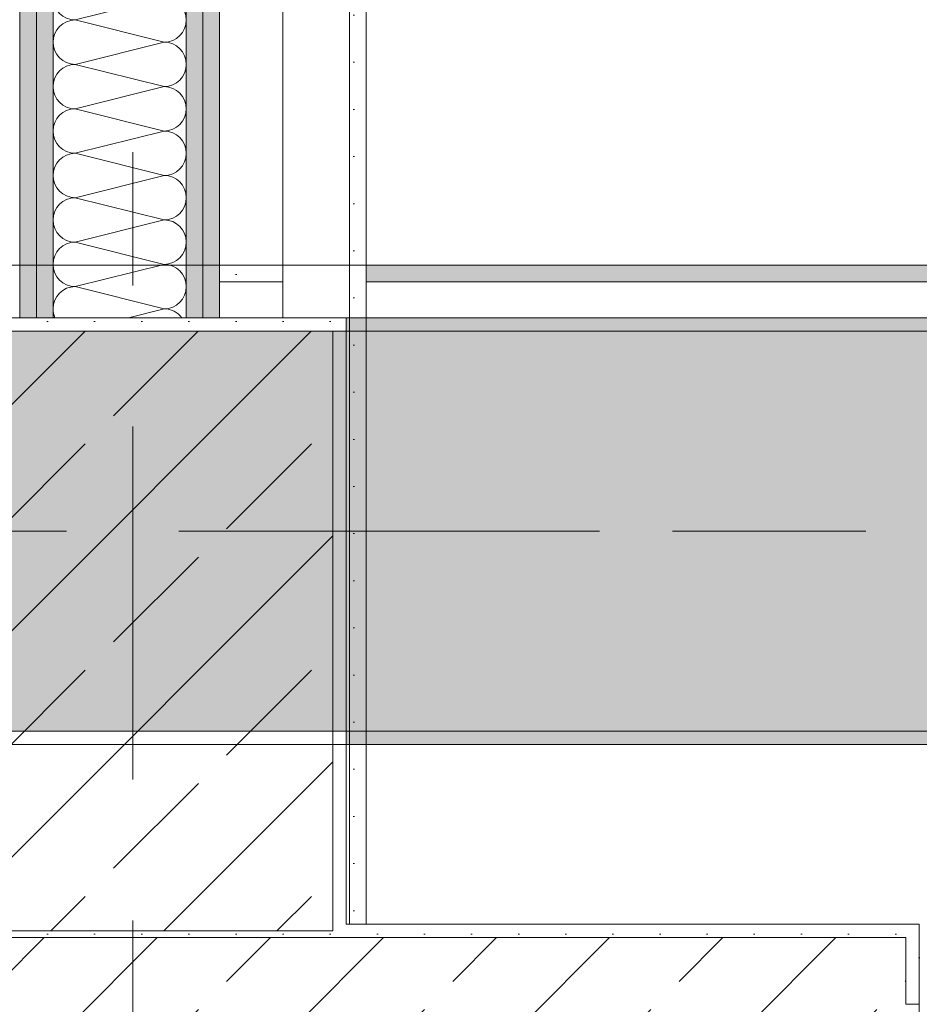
# Model space of a CAD drawing. Header units: metres. Extents: x -3.6 to 85.2, y -11 to 16.8.
# Tile 9 of 256: x 4.045 to 4.72, y 0.195 to 0.934. Entities that reach past the tile are written whole.
import ezdxf

# ---------------------------------------------------------------- set-up
doc = ezdxf.new("R2010")
doc.units = ezdxf.units.M
doc.header["$MEASUREMENT"] = 0
doc.linetypes.add('Achse', pattern=[0.2, 0.1, -0.05, 0, -0.05])
doc.linetypes.add('Strichlinie doppelt', pattern=[0.546806, 0.264583, -0.105833, 0.070556, -0.105833])
for name, color, linetype in [('451 - Universal.Achsen Raster', 7, 'Continuous'), ('604 - Struktur.Wand Aussen', 7, 'Continuous'), ('607 - Struktur.Stütze', 7, 'Continuous'), ('608 - Struktur.Träger', 7, 'Continuous'), ('Neubau_606 - Struktur.Wand Innen Ausbau', 7, 'Continuous'), ('Neubau_653 - Abdeckung.TB Verkofferung', 7, 'Continuous')]:
    doc.layers.add(name, color=color, linetype=linetype)
pattern_1 = [(45, (0, 0), (-0.08485281, 0.08485281), []), (45, (-0.04243, 0.04243), (-0.08485281, 0.08485281), [0.09, -0.03])]
pattern_2 = [(45, (0, 0), (-0.01767767, 0.01767767), [0, -0.025])]

# ---------------------------------------------------------------- blocks, each defined once
blk = doc.blocks.new('*X39')
at = {"layer": 'Neubau_606 - Struktur.Wand Innen Ausbau', "color": 7, "linetype": 'Continuous', "lineweight": 5}
for p, q in [((4.08666, 0.93333), (4.15332, 0.95)), ((4.08666, 0.93333), (4.15332, 0.91667)), ((4.08666, 0.9), (4.15332, 0.91667)), ((4.08666, 0.9), (4.15332, 0.88333)), ((4.08666, 0.86667), (4.15332, 0.88333)), ((4.08666, 0.86667), (4.15332, 0.85)), ((4.08666, 0.83333), (4.15332, 0.85)), ((4.08666, 0.83333), (4.15332, 0.81667)), ((4.08666, 0.8), (4.15332, 0.81667)), ((4.08666, 0.8), (4.15332, 0.78333)), ((4.08666, 0.76667), (4.15332, 0.78333)), ((4.08666, 0.76667), (4.15332, 0.75)), ((4.08666, 0.73333), (4.15332, 0.75)), ((4.08666, 0.73333), (4.15332, 0.71667)), ((4.12658, 0.70998), (4.15332, 0.71667))]:
    blk.add_line(p, q, dxfattribs=at)
for centre, start, end in [((4.08666, 0.95), 180, 270), ((4.15332, 0.93333), 0, 90), ((4.08666, 0.91667), 90, 180), ((4.15332, 0.93333), 270, 0), ((4.08666, 0.91667), 180, 270), ((4.15332, 0.9), 0, 90), ((4.08666, 0.88333), 90, 180), ((4.15332, 0.9), 270, 0), ((4.08666, 0.88333), 180, 270), ((4.15332, 0.86667), 0, 90), ((4.08666, 0.85), 90, 180), ((4.15332, 0.86667), 270, 0), ((4.08666, 0.85), 180, 270), ((4.15332, 0.83333), 0, 90), ((4.08666, 0.81667), 90, 180), ((4.15332, 0.83333), 270, 0), ((4.08666, 0.81667), 180, 270), ((4.15332, 0.8), 0, 90), ((4.08666, 0.78333), 90, 180), ((4.15332, 0.8), 270, 0), ((4.08666, 0.78333), 180, 270), ((4.15332, 0.76667), 0, 90), ((4.08666, 0.75), 90, 180), ((4.15332, 0.76667), 270, 0), ((4.08666, 0.75), 180, 270), ((4.15332, 0.73333), 0, 90), ((4.08666, 0.71667), 90, 180), ((4.15332, 0.73333), 270, 0), ((4.08666, 0.71667), 180, 203.64451), ((4.15332, 0.7), 36.79397, 90)]:
    blk.add_arc(centre, 0.01667, start, end, dxfattribs=at)

msp = doc.modelspace()

# ---------------------------------------------------------------- hatches: boundary and pattern name
at = {"layer": '604 - Struktur.Wand Aussen', "linetype": 'Continuous', "lineweight": 0, "true_color": 0x000000}
h = msp.add_hatch(dxfattribs=at)
h.set_pattern_fill('Gips_0001', color=18, style=0, pattern_type=2)
h.set_pattern_definition(pattern_2)
h.paths.add_polyline_path([(4.28999, 0.255), (4.28999, 0.245), (4.71, 0.245), (4.71, 0.255)])
h = msp.add_hatch(dxfattribs=at)
h.set_pattern_fill('Gips_0001', color=18, style=0, pattern_type=2)
h.set_pattern_definition(pattern_2)
h.paths.add_polyline_path([(4.71, 0.255), (4.71, 0.195), (4.72, 0.195), (4.72, 0.255)])
h = msp.add_hatch(dxfattribs=at)
h.set_pattern_fill('Beton__Stahlbeton_0001', color=18, style=0, pattern_type=2)
h.set_pattern_definition(pattern_1)
h.paths.add_polyline_path([(3.52, 0.195), (3.52, 0.125), (3.53, 0.125), (3.56, 0.125), (3.56, 0.005), (4.68, 0.005), (4.68, 0.125), (4.71, 0.125), (4.72, 0.125), (4.72, 0.195), (4.71, 0.195), (4.71, 0.245), (3.53, 0.245), (3.53, 0.195)])
at = {"layer": '607 - Struktur.Stütze', "linetype": 'Continuous', "lineweight": 0, "true_color": 0x000000}
h = msp.add_hatch(dxfattribs=at)
h.set_pattern_fill('Gips_0001', color=18, style=0, pattern_type=2)
h.set_pattern_definition(pattern_2)
h.paths.add_polyline_path([(3.96999, 0.70998), (3.96999, 0.255), (3.97999, 0.255), (3.97999, 0.69998), (4.27999, 0.69998), (4.27999, 0.255), (4.28999, 0.255), (4.28999, 0.70998)])
h = msp.add_hatch(dxfattribs=at)
h.set_pattern_fill('Beton__Stahlbeton_0001', color=18, style=0, pattern_type=2)
h.set_pattern_definition(pattern_1)
h.paths.add_polyline_path([(3.97999, 0.24998), (4.27999, 0.24998), (4.27999, 0.69998), (3.97999, 0.69998)])
h = msp.add_hatch(dxfattribs=at)
h.set_pattern_fill('Gips_0001', color=18, style=0, pattern_type=2)
h.set_pattern_definition(pattern_2)
h.paths.add_polyline_path([(3.96999, 0.255), (3.96999, 0.245), (4.28999, 0.245), (4.28999, 0.255), (4.27999, 0.255), (4.27999, 0.24998), (3.97999, 0.24998), (3.97999, 0.255)])
at = {"layer": '608 - Struktur.Träger', "linetype": 'Continuous', "lineweight": 0, "true_color": 0x000000}
h = msp.add_hatch(dxfattribs=at)
h.set_pattern_fill('Gips_0001', color=18, style=0, pattern_type=2)
h.set_pattern_definition(pattern_2)
h.paths.add_polyline_path([(4.28999, 0.70998), (4.28999, 0.69998), (7.56999, 0.69998), (7.56999, 0.70998)])
h = msp.add_hatch(dxfattribs=at)
h.set_pattern_fill('Beton__Stahlbeton_0001', color=18, style=0, pattern_type=2)
h.set_pattern_definition(pattern_1)
h.paths.add_polyline_path([(0.68999, 0.69998), (0.37999, 0.69998), (0.37999, 0.39998), (0.68999, 0.39998), (3.96999, 0.39998), (4.28999, 0.39998), (7.56999, 0.39998), (7.88999, 0.39998), (11.16999, 0.39998), (11.48999, 0.39998), (14.76999, 0.39998), (15.08999, 0.39998), (18.36999, 0.39998), (18.68999, 0.39998), (21.96999, 0.39998), (22.28999, 0.39998), (25.56999, 0.39998), (25.88999, 0.39998), (29.16999, 0.39998), (29.48999, 0.39998), (32.76999, 0.39998), (33.08999, 0.39998), (36.36999, 0.39998), (36.68999, 0.39998), (39.96999, 0.39998), (40.28999, 0.39998), (43.56999, 0.39998), (43.88999, 0.39998), (47.16999, 0.39998), (47.48999, 0.39998), (50.76999, 0.39998), (51.08999, 0.39998), (51.79999, 0.39998), (51.96999, 0.39998), (54.36999, 0.39998), (54.68999, 0.39998), (57.96999, 0.39998), (58.28999, 0.39998), (61.56999, 0.39998), (61.87999, 0.39998), (61.87999, 0.69998), (61.56999, 0.69998), (58.28999, 0.69998), (57.96999, 0.69998), (54.68999, 0.69998), (54.36999, 0.69998), (51.96999, 0.69998), (51.79999, 0.69998), (51.08999, 0.69998), (50.76999, 0.69998), (47.48999, 0.69998), (47.15998, 0.69998), (43.88999, 0.69998), (43.56999, 0.69998), (40.28999, 0.69998), (39.935, 0.69998), (36.68999, 0.69998), (36.36999, 0.69998), (33.08999, 0.69998), (32.76999, 0.69998), (29.48999, 0.69998), (29.16999, 0.69998), (25.88999, 0.69998), (25.56999, 0.69998), (22.28999, 0.69998), (21.96999, 0.69998), (18.68999, 0.69998), (18.36999, 0.69998), (15.08999, 0.69998), (14.76999, 0.69998), (11.48999, 0.69998), (11.16999, 0.69998), (7.88999, 0.69998), (7.56999, 0.69998), (4.28999, 0.69998), (3.96999, 0.69998)])
h = msp.add_hatch(dxfattribs=at)
h.set_pattern_fill('Gips_0001', color=18, style=0, pattern_type=2)
h.set_pattern_definition(pattern_2)
h.paths.add_polyline_path([(4.28999, 0.39998), (4.28999, 0.38998), (7.56999, 0.38998), (7.56999, 0.39998)])
at = {"layer": 'Neubau_606 - Struktur.Wand Innen Ausbau', "linetype": 'Continuous', "lineweight": 0, "true_color": 0x000000}
h = msp.add_hatch(dxfattribs=at)
h.set_pattern_fill('Gips_0001', color=18, style=0, pattern_type=2)
h.set_pattern_definition(pattern_2)
h.paths.add_polyline_path([(4.04499, 0.70998), (4.05749, 0.70998), (4.05749, 5.09998), (4.04499, 5.09998)])
h = msp.add_hatch(dxfattribs=at)
h.set_pattern_fill('Gips_0001', color=18, style=0, pattern_type=2)
h.set_pattern_definition(pattern_2)
h.paths.add_polyline_path([(4.05749, 0.70998), (4.06999, 0.70998), (4.06999, 5.09998), (4.05749, 5.09998)])
h = msp.add_hatch(dxfattribs=at)
h.set_pattern_fill('Gips_0001', color=18, style=0, pattern_type=2)
h.set_pattern_definition(pattern_2)
h.paths.add_polyline_path([(4.18249, 5.09998), (4.16999, 5.09998), (4.16999, 0.70998), (4.18249, 0.70998)])
h = msp.add_hatch(dxfattribs=at)
h.set_pattern_fill('Gips_0001', color=18, style=0, pattern_type=2)
h.set_pattern_definition(pattern_2)
h.paths.add_polyline_path([(4.19499, 5.09998), (4.18249, 5.09998), (4.18249, 0.70998), (4.19499, 0.70998)])
h = msp.add_hatch(dxfattribs=at)
h.set_pattern_fill('Gips_0001', color=18, style=0, pattern_type=2)
h.set_pattern_definition(pattern_2)
h.paths.add_polyline_path([(4.29249, 0.99748), (4.29249, 0.255), (4.30499, 0.255), (4.30499, 0.99748)])
at = {"layer": 'Neubau_653 - Abdeckung.TB Verkofferung', "linetype": 'Continuous', "lineweight": 0, "true_color": 0x000000}
h = msp.add_hatch(dxfattribs=at)
h.set_pattern_fill('Gips_0001', color=18, style=0, pattern_type=2)
h.set_pattern_definition(pattern_2)
h.paths.add_polyline_path([(4.19499, 0.73698), (4.24249, 0.73698), (4.24249, 0.74948), (4.19499, 0.74948)])
h = msp.add_hatch(dxfattribs=at)
h.set_pattern_fill('Gips_0001', color=18, style=0, pattern_type=2)
h.set_pattern_definition(pattern_2)
h.paths.add_polyline_path([(4.30499, 0.73698), (7.78999, 0.73698), (7.78999, 0.74948), (4.30499, 0.74948)])

# ---------------------------------------------------------------- linework, layer by layer
at = {"layer": '451 - Universal.Achsen Raster', "color": 160, "linetype": 'Strichlinie doppelt', "lineweight": 9, "true_color": 0x3232ff}
for p, q in [((4.12999, -10.585), (4.12999, 16.355)), ((64.93503, 0.54998), (-3.175, 0.54998))]:
    msp.add_line(p, q, dxfattribs=at)
at = {"layer": '604 - Struktur.Wand Aussen', "color": 7, "linetype": 'Continuous', "lineweight": 5}
for p, q in [((4.71, 0.255), (4.72, 0.255)), ((4.72, 0.245), (4.72, 0.255)), ((4.72, 0.195), (4.72, 0.245)), ((4.71, 0.195), (4.72, 0.195))]:
    msp.add_line(p, q, dxfattribs=at)
at = {"layer": '604 - Struktur.Wand Aussen', "color": 7, "linetype": 'Continuous', "lineweight": 13}
for p, q in [((4.71, 0.245), (3.53, 0.245)), ((4.71, 0.245), (4.71, 0.195)), ((4.72, 0.125), (4.72, 0.195))]:
    msp.add_line(p, q, dxfattribs=at)
at = {"layer": '604 - Struktur.Wand Aussen', "color": 7, "linetype": 'Continuous', "lineweight": 5, "flags": 128}
msp.add_lwpolyline([(4.71, 0.255), (4.28999, 0.255)], dxfattribs=at)
at = {"layer": '607 - Struktur.Stütze', "color": 7, "linetype": 'Continuous', "lineweight": 5, "flags": 128}
msp.add_lwpolyline([(4.28999, 0.255), (4.28999, 0.70998), (3.96999, 0.70998), (3.96999, 0.255)], dxfattribs=at)
at = {"layer": '607 - Struktur.Stütze', "color": 7, "linetype": 'Continuous', "lineweight": 13, "flags": 128}
msp.add_lwpolyline([(3.97999, 0.24998), (4.27999, 0.24998), (4.27999, 0.69998), (3.97999, 0.69998)], close=True, dxfattribs=at)
at = {"layer": '608 - Struktur.Träger', "color": 7, "linetype": 'Continuous', "lineweight": 13}
for p, q in [((0.37999, 0.70998), (61.87999, 0.70998)), ((4.28999, 0.69998), (3.96999, 0.69998)), ((7.56999, 0.69998), (4.28999, 0.69998)), ((0.37999, 0.38998), (61.87999, 0.38998))]:
    msp.add_line(p, q, dxfattribs=at)
at = {"layer": '608 - Struktur.Träger', "color": 7, "linetype": 'Continuous', "lineweight": 5}
for p, q in [((4.28999, 0.70998), (4.28999, 0.69998)), ((7.56999, 0.70998), (4.28999, 0.70998)), ((4.28999, 0.39998), (4.28999, 0.38998)), ((7.56999, 0.38998), (4.28999, 0.38998))]:
    msp.add_line(p, q, dxfattribs=at)
at = {"layer": '608 - Struktur.Träger', "color": 7, "linetype": 'Achse', "lineweight": 9}
msp.add_line((0.37999, 0.54998), (61.87999, 0.54998), dxfattribs=at)
at = {"layer": '608 - Struktur.Träger', "color": 7, "linetype": 'Continuous', "lineweight": 13, "flags": 128}
msp.add_lwpolyline([(32.76999, 0.39998), (29.48999, 0.39998), (29.16999, 0.39998), (25.88999, 0.39998), (25.56999, 0.39998), (22.28999, 0.39998), (21.96999, 0.39998), (18.68999, 0.39998), (18.36999, 0.39998), (15.08999, 0.39998), (14.76999, 0.39998), (11.48999, 0.39998), (11.16999, 0.39998), (7.88999, 0.39998), (7.56999, 0.39998), (4.28999, 0.39998), (3.96999, 0.39998), (0.68999, 0.39998), (0.37999, 0.39998)], dxfattribs=at)
at = {"layer": 'Neubau_606 - Struktur.Wand Innen Ausbau', "color": 1, "linetype": 'Continuous', "lineweight": 9}
for p, q in [((4.05749, 5.09998), (4.05749, 0.70998)), ((4.18249, 5.09998), (4.18249, 0.70998))]:
    msp.add_line(p, q, dxfattribs=at)
at = {"layer": 'Neubau_606 - Struktur.Wand Innen Ausbau', "color": 1, "linetype": 'Continuous', "lineweight": 13}
for p, q in [((4.06999, 5.09998), (4.06999, 0.70998)), ((4.16999, 5.09998), (4.16999, 0.70998))]:
    msp.add_line(p, q, dxfattribs=at)
at = {"layer": 'Neubau_606 - Struktur.Wand Innen Ausbau', "color": 1, "linetype": 'Continuous', "lineweight": 5}
msp.add_line((4.29249, 0.255), (4.29249, 0.94748), dxfattribs=at)
at = {"layer": 'Neubau_606 - Struktur.Wand Innen Ausbau', "color": 1, "linetype": 'Continuous', "lineweight": 13, "flags": 128}
for points in [[(4.04499, 5.09998), (4.04499, 0.70998)], [(4.19499, 0.70998), (4.19499, 0.99748)]]:
    msp.add_lwpolyline(points, dxfattribs=at)
at = {"layer": 'Neubau_606 - Struktur.Wand Innen Ausbau', "color": 1, "linetype": 'Continuous', "lineweight": 5, "flags": 128}
for points in [[(4.30499, 0.255), (4.30499, 1.00998)], [(4.24249, 0.94748), (4.24249, 0.70998)]]:
    msp.add_lwpolyline(points, dxfattribs=at)
at = {"layer": 'Neubau_653 - Abdeckung.TB Verkofferung', "color": 1, "linetype": 'Continuous', "lineweight": 9}
msp.add_line((0.70249, 0.74948), (29.32999, 0.74948), dxfattribs=at)
at = {"layer": 'Neubau_653 - Abdeckung.TB Verkofferung', "color": 1, "linetype": 'Continuous', "lineweight": 5}
for p, q in [((4.24249, 0.74948), (4.19499, 0.74948)), ((7.78999, 0.74948), (4.30499, 0.74948)), ((4.24249, 0.73698), (4.19499, 0.73698)), ((7.78999, 0.73698), (4.30499, 0.73698)), ((4.24249, 0.70998), (4.19499, 0.70998)), ((7.78999, 0.70998), (4.30499, 0.70998))]:
    msp.add_line(p, q, dxfattribs=at)
at = {"layer": 'Neubau_653 - Abdeckung.TB Verkofferung', "color": 1, "linetype": 'Continuous', "lineweight": 5, "flags": 128}
for points in [[(4.19499, 0.74948), (4.19499, 0.73698), (4.19499, 0.70998)], [(4.24249, 0.74948), (4.24249, 0.73698), (4.24249, 0.70998)], [(4.30499, 0.74948), (4.30499, 0.73698), (4.30499, 0.70998)]]:
    msp.add_lwpolyline(points, dxfattribs=at)

# ---------------------------------------------------------------- block references
at = {"layer": 'Neubau_606 - Struktur.Wand Innen Ausbau', "color": 1, "lineweight": 13}
msp.add_blockref('*X39', (0, 0), dxfattribs=at)

doc.saveas('drawing.dxf')
